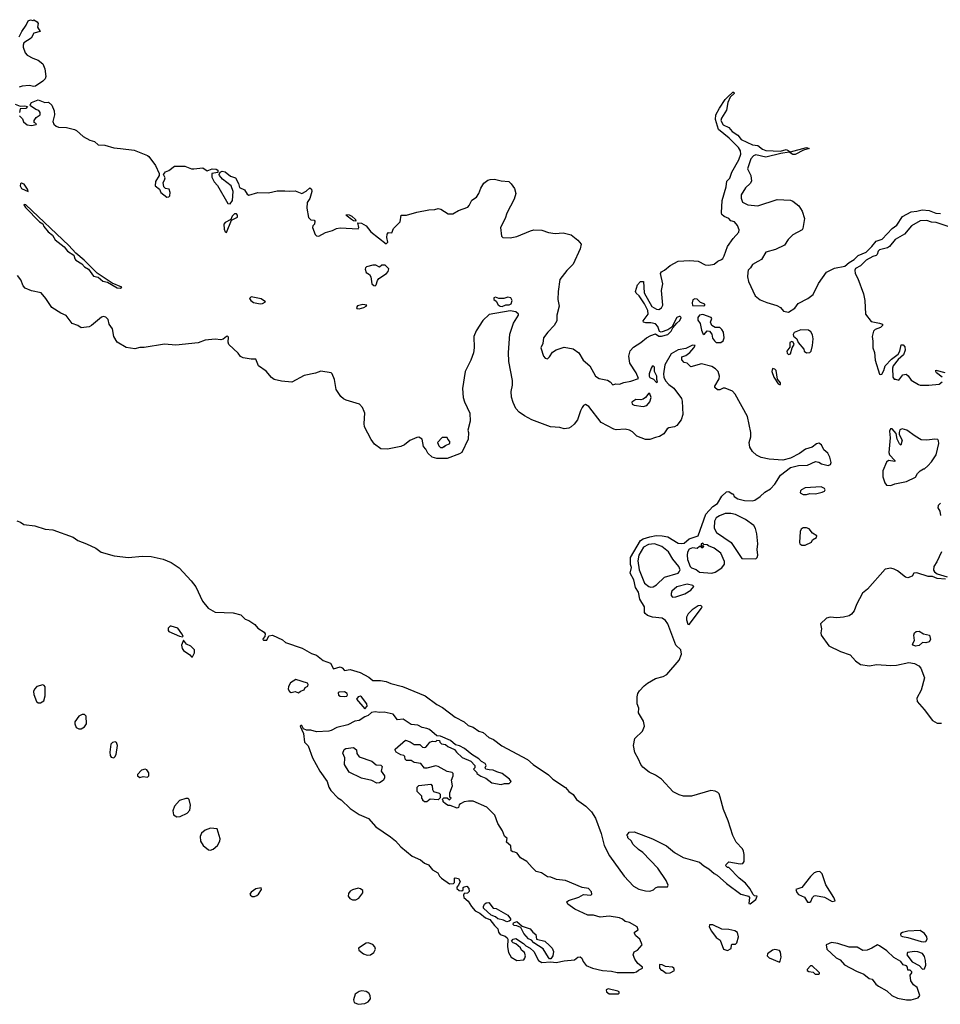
# Model space of a CAD drawing. Extents: x 2386897 to 2565480, y 579156 to 761880.
# Tile 157 of 191: x 2531910 to 2540084, y 676125 to 684870. Entities that reach past the tile are written whole.
import ezdxf

# ---------------------------------------------------------------- set-up
doc = ezdxf.new("R2010")
doc.units = 0

msp = doc.modelspace()

# ---------------------------------------------------------------- linework, layer by layer
at = {"layer": '0CON10XD'}
for points in [[(2531903.6, 684716.4), (2531927.5, 684765), (2531968.3, 684821.7), (2531985, 684860), (2532005, 684870), (2532025, 684862.5), (2532035, 684870), (2532065, 684850), (2532072.5, 684835), (2532067.5, 684805), (2532090, 684765), (2532035, 684750), (2532011.2, 684705), (2531946.7, 684663.3), (2531939.2, 684645), (2531940, 684625), (2531959.2, 684575), (2531975.4, 684555.4), (2532025, 684527.8), (2532075, 684511.9), (2532115, 684477.5), (2532132, 684435), (2532142.5, 684365), (2532135.4, 684344.6), (2532116.2, 684325), (2532049.3, 684280.7), (2532035, 684275.8), (2531995, 684286.5), (2531930.4, 684279.6), (2531905, 684269.4)], [(2537023.5, 681703.5), (2537055, 681682.2), (2537129.4, 681669.4), (2537153.9, 681653.9), (2537175, 681627.5), (2537204.2, 681635.8), (2537236.8, 681633.2), (2537275, 681649.2), (2537335, 681660), (2537405, 681682.5), (2537382.5, 681735), (2537328.3, 681818.3), (2537317, 681883), (2537331.1, 681928.9), (2537358.8, 681961.2), (2537425, 682003.5), (2537474.7, 682045.3), (2537515, 682065.7), (2537555, 682078.8), (2537585, 682060.8), (2537607.9, 682057.9), (2537664.2, 682075), (2537695, 682104.5), (2537708.1, 682131.9), (2537743.9, 682176.1), (2537771.2, 682198.8), (2537782, 682225), (2537775, 682233.8), (2537765, 682234.3), (2537744.4, 682225.6), (2537699.7, 682140.3), (2537663.3, 682116.7), (2537606.1, 682096.1), (2537591.7, 682101.7), (2537575.6, 682145), (2537555, 682169.2), (2537515, 682178.6), (2537468.8, 682178.8), (2537447.5, 682185), (2537446.7, 682195), (2537491.4, 682255), (2537488.3, 682288.3), (2537457.6, 682347.6), (2537408.8, 682418.8), (2537382.7, 682442.7), (2537378.8, 682455), (2537396.7, 682515), (2537422.5, 682545), (2537447.5, 682545), (2537454.2, 682444.2), (2537523, 682323), (2537565, 682298.6), (2537585, 682295.7), (2537609.4, 682310.6), (2537621.1, 682335), (2537609.1, 682465), (2537619.2, 682525), (2537600.8, 682615), (2537608.1, 682631.9), (2537635, 682646.5), (2537685, 682687.9), (2537755, 682726.7), (2537857.6, 682732.4), (2537935, 682724.5), (2537995, 682691.9), (2538029.5, 682690.5), (2538075, 682700), (2538108, 682725), (2538140.3, 682739.7), (2538151.7, 682748.3), (2538165.8, 682774.2), (2538194.2, 682855.8), (2538243.8, 682926.2), (2538295, 682984.2), (2538297.6, 683002.4), (2538283.2, 683043.2), (2538256.9, 683075), (2538223.8, 683085), (2538205, 683105.6), (2538165, 683121.8), (2538145, 683140), (2538140.4, 683155), (2538147.9, 683265), (2538183.5, 683385), (2538189.2, 683435), (2538216.5, 683463.5), (2538233.2, 683515), (2538294.6, 683625.4), (2538313.1, 683675), (2538310, 683705), (2538293.5, 683733.5), (2538208.2, 683818.2), (2538115, 683896.2), (2538089.2, 683985), (2538092, 684025), (2538122.5, 684085), (2538175, 684162.5), (2538195, 684182.5), (2538242.5, 684225), (2538250, 684225), (2538252.5, 684215), (2538217.5, 684182.5), (2538198.8, 684135), (2538185, 684067.5), (2538142.5, 683995), (2538136.7, 683975), (2538157.3, 683937.3), (2538205, 683912), (2538235, 683876), (2538285, 683845.7), (2538316.3, 683806.3), (2538415, 683759.4), (2538465, 683752.9), (2538505, 683720), (2538535, 683709.4), (2538665, 683703.3), (2538715, 683715.8), (2538755, 683696.7), (2538895, 683736), (2538920, 683725), (2538868, 683712), (2538795, 683672), (2538775, 683674.2), (2538742.5, 683692.5), (2538668.3, 683681.7), (2538535, 683650), (2538445, 683670.8), (2538425, 683662), (2538403.1, 683635), (2538372.5, 683545), (2538401.5, 683485), (2538407.1, 683435), (2538395, 683414.3), (2538355, 683378), (2538317.1, 683315), (2538314.5, 683284.5), (2538329.1, 683249.1), (2538374.3, 683224.3), (2538465, 683217.5), (2538635, 683274.2), (2538755, 683266.4), (2538775, 683258.5), (2538827.8, 683217.8), (2538858.8, 683168.8), (2538879.6, 683105), (2538864.4, 683015), (2538858.1, 683005), (2538775, 682959.4), (2538732.4, 682917.6), (2538701.3, 682868.7), (2538619.7, 682830.3), (2538534.2, 682805), (2538495, 682738.8), (2538465, 682721.2), (2538416.7, 682695), (2538400, 682665), (2538379.4, 682645), (2538373.9, 682625), (2538371.5, 682585), (2538380.9, 682545), (2538438.8, 682418.8), (2538485, 682382.9), (2538545, 682357.1), (2538632.9, 682332.9), (2538664.4, 682314.4), (2538691.7, 682281.7), (2538735, 682271.2), (2538791.7, 682308.3), (2538821.2, 682348.8), (2538908.8, 682395), (2538955, 682430), (2539003.9, 682526.1), (2539072.5, 682627.5), (2539145, 682664), (2539235, 682680.6), (2539275.7, 682715), (2539319.3, 682740.7), (2539355, 682775.4), (2539425, 682806.5), (2539477.5, 682855), (2539515, 682903.1), (2539569.1, 682920.9), (2539656.9, 683015), (2539698.6, 683045), (2539747.6, 683122.4), (2539825, 683163.1), (2539875, 683168.1), (2539921.7, 683181.7), (2539985.7, 683174.3), (2540045, 683151.5), (2540085, 683147.8)], [(2531868.7, 684118.7), (2531915, 684102.5), (2531955, 684106.2), (2531978.3, 684098.3), (2531965, 684082.5), (2531915, 684077.5), (2531906.7, 684045)], [(2531907.5, 684015), (2531935, 683990), (2531943.6, 683963.6), (2531975, 683937.5), (2532015, 683930), (2532055, 683940), (2532060, 683945), (2532038.3, 683958.3), (2532037.5, 683975), (2532055, 684002.5), (2532090, 684025), (2532090, 684045), (2532080, 684065), (2532053, 684073), (2532006.4, 684106.4), (2532002.5, 684115), (2532013.8, 684135), (2532075, 684157.1), (2532133.9, 684133.9), (2532165, 684137.1), (2532195, 684111.2), (2532215, 684060), (2532218.8, 684025), (2532202.5, 683965), (2532212.4, 683942.4), (2532233.2, 683923.2), (2532255, 683914.4), (2532325, 683912.9), (2532395, 683895.5), (2532414.3, 683885), (2532472.1, 683832.1), (2532531.4, 683801.4), (2532575, 683788.6), (2532605, 683758.8), (2532665, 683757.1), (2532745, 683732.2), (2532804.3, 683725.7), (2532925, 683711.1), (2533043.3, 683665), (2533055.4, 683655.4), (2533116, 683575), (2533146.7, 683505), (2533146.7, 683485), (2533116.1, 683433.9), (2533113.8, 683395), (2533150, 683365), (2533163.8, 683335), (2533215, 683294.2), (2533233.9, 683296.1), (2533243.3, 683305), (2533246.2, 683335), (2533237.5, 683365), (2533205, 683370), (2533190, 683385), (2533183.3, 683425), (2533196.7, 683445), (2533200, 683465), (2533187.5, 683495), (2533205, 683520), (2533235, 683530), (2533285, 683570), (2533375, 683570), (2533435, 683546.9), (2533454.6, 683545.4), (2533534.3, 683554.3), (2533575, 683528.8), (2533620, 683545), (2533653.6, 683543.6), (2533667.5, 683535), (2533668.3, 683511.7), (2533617, 683503), (2533615, 683472.5), (2533635, 683431.2), (2533666.7, 683396.7), (2533756.4, 683236.4), (2533777.5, 683235), (2533798.8, 683265), (2533806.2, 683345), (2533786.7, 683395), (2533710, 683455), (2533682.5, 683485), (2533680, 683495), (2533690, 683515), (2533706.7, 683523.3), (2533735, 683519.2), (2533781.3, 683481.3), (2533825.8, 683465.8), (2533851.4, 683415), (2533860.6, 683380.6), (2533905, 683358.8), (2533930.5, 683320.5), (2533945, 683312), (2534025, 683334.2), (2534119.1, 683330.9), (2534195, 683349.5), (2534265, 683351.4), (2534305, 683345.8), (2534355, 683350), (2534415, 683327.5), (2534453, 683347), (2534487, 683377), (2534500, 683365), (2534503.3, 683345), (2534485, 683282.5), (2534460.8, 683245), (2534458.1, 683195), (2534475, 683113.3), (2534495, 683093.3), (2534525, 683090), (2534531.7, 683081.7), (2534526.2, 683055), (2534511.9, 683038.1), (2534509.2, 683025), (2534532.1, 682962.1), (2534545, 682950.8), (2534565, 682947.1), (2534625, 682978.9), (2534686.4, 682996.4), (2534723.2, 683016.8), (2534755, 683022.1), (2534916, 683014), (2534921.2, 683025), (2534913, 683067), (2534945, 683064), (2534985, 683039.2), (2535026.2, 682985), (2535165, 682880), (2535177.1, 682895), (2535168.5, 682935), (2535171.8, 682965), (2535185, 682981.4), (2535215, 682977.5), (2535230, 683015), (2535288.8, 683075), (2535296.4, 683133.6), (2535345, 683133.3), (2535435, 683161.5), (2535541.7, 683181.7), (2535595, 683182.9), (2535625, 683192.1), (2535647.6, 683187.6), (2535715, 683146.4), (2535755, 683146.8), (2535805, 683174.7), (2535887.5, 683205), (2535901.2, 683218.8), (2535923.3, 683266.7), (2535965, 683294.5), (2535985, 683326), (2536002.9, 683375), (2536031, 683419), (2536065, 683444.6), (2536088.5, 683451.5), (2536125, 683452.4), (2536185, 683438.1), (2536252.2, 683432.2), (2536275, 683411.4), (2536301.8, 683371.8), (2536314.7, 683325), (2536301.6, 683275), (2536235, 683153.1), (2536221.1, 683105), (2536178.2, 683025), (2536188.8, 682948.8), (2536200, 682935), (2536265, 682933.3), (2536325, 682943.8), (2536444.4, 682995.6), (2536475, 683002.6), (2536545, 683000.3), (2536605, 682980.8), (2536665, 682971.1), (2536735, 682977.9), (2536805, 682959.6), (2536865, 682912.1), (2536893.8, 682875), (2536886.2, 682833.8), (2536825, 682699.1), (2536767.8, 682642.2), (2536706.7, 682563.3), (2536691.9, 682455), (2536689.4, 682385), (2536699.4, 682325), (2536678.2, 682245), (2536679.4, 682195), (2536654.5, 682155.5), (2536598, 682095), (2536561.9, 682045), (2536554, 681995), (2536535.8, 681955), (2536560.3, 681880.3), (2536575, 681863.3), (2536595, 681856.7), (2536615, 681876), (2536641.8, 681918.2), (2536671.9, 681938.1), (2536745, 681960.5), (2536825, 681946.9), (2536875, 681911.9), (2536911.8, 681845), (2536972.9, 681795), (2537023.5, 681703.5)], [(2531985, 683343.8), (2531978.6, 683365), (2531947.9, 683407.9), (2531925, 683418.5), (2531917.2, 683412.8), (2531914.2, 683395), (2531925, 683370.6), (2531985, 683343.8)], [(2532805, 682484.3), (2532817.5, 682495), (2532730, 682530), (2532597.8, 682617.8), (2532481.9, 682735), (2532407.8, 682797.8), (2532347.2, 682865), (2531965, 683225.6), (2531950, 683230), (2531947.5, 683225), (2531961.7, 683201.7), (2532086.7, 683075), (2532115.6, 683055.6), (2532124.6, 683034.6), (2532163.1, 682985), (2532200.6, 682955), (2532225, 682916), (2532305, 682852.5), (2532335, 682815.7), (2532389.5, 682779.5), (2532400, 682745), (2532408.8, 682735), (2532461.8, 682701.8), (2532486, 682675), (2532520, 682655), (2532565, 682591.9), (2532605, 682584.2), (2532648.3, 682548.3), (2532687.9, 682537.9), (2532775, 682488.6), (2532805, 682484.3)], [(2533745, 682980), (2533790, 683090), (2533842.5, 683115), (2533843.3, 683135), (2533835, 683146.7), (2533817.5, 683145), (2533797.5, 683125), (2533783.3, 683096.7), (2533735, 683070), (2533722, 683055), (2533725, 683010), (2533733.8, 682985), (2533745, 682980)], [(2534895, 683080), (2534875, 683083.8), (2534855, 683096.7), (2534817.5, 683125), (2534807.5, 683135), (2534810, 683140), (2534835, 683138), (2534860, 683125), (2534890, 683095), (2534895, 683080)], [(2540155, 683032.3), (2540047.5, 683067.5), (2540005, 683071.8), (2539965, 683085.6), (2539905, 683082.5), (2539829.5, 683040.5), (2539765, 682966.7), (2539683, 682917), (2539633.1, 682855), (2539615, 682843.8), (2539545, 682827.5), (2539532.2, 682815), (2539524.4, 682785), (2539515.8, 682775), (2539484.1, 682765.9), (2539425, 682733.2), (2539374.4, 682685), (2539330.8, 682659.2), (2539324.4, 682645), (2539329.5, 682615), (2539350.9, 682570.9), (2539403.2, 682435), (2539413.3, 682375), (2539419.6, 682255), (2539468.8, 682188.8), (2539545.4, 682175.4), (2539570, 682165), (2539571.2, 682155), (2539552.9, 682137.1), (2539505, 682118.9), (2539490.8, 682105), (2539478.6, 682055), (2539485.7, 682015), (2539485.5, 681955), (2539499.6, 681915), (2539505, 681847.5), (2539545, 681722.5), (2539555, 681717.5), (2539565, 681722.5), (2539583.3, 681755), (2539593.3, 681795), (2539652, 681855), (2539710.3, 681899.7), (2539724.2, 681925), (2539737, 681983), (2539755, 681982.5), (2539768.8, 681965), (2539772, 681935), (2539755.8, 681895), (2539709.1, 681850.9), (2539664.5, 681795.5), (2539660, 681775), (2539663.9, 681693.9), (2539675, 681677.5), (2539685, 681676.7), (2539715, 681670), (2539750, 681715), (2539781.2, 681721.2), (2539798, 681708), (2539825, 681667.5), (2539889.3, 681629.3), (2539905, 681623.3), (2539983.6, 681623.6), (2540075, 681634.3), (2540099.4, 681655)], [(2535065, 682506.2), (2535075, 682513.8), (2535086, 682554), (2535098.8, 682571.2), (2535166.7, 682615), (2535182.5, 682635), (2535186.7, 682656.7), (2535155, 682690), (2535125, 682690), (2535105, 682672.5), (2535071.2, 682691.2), (2535045, 682690.8), (2534990, 682675), (2534979.2, 682665), (2534976, 682655), (2534985.9, 682625.9), (2535016.4, 682606.4), (2535027, 682587), (2535036.7, 682525), (2535055, 682508.8), (2535065, 682506.2)], [(2537799.5, 677429.5), (2537945, 677387.5), (2537983.9, 677353.9), (2538029.3, 677329.3), (2538075, 677287.5), (2538103, 677273), (2538187, 677197), (2538313.9, 677103.9), (2538380, 677085), (2538390, 677075), (2538385, 677020), (2538395, 677017.5), (2538445.7, 677055), (2538456.7, 677086.7), (2538435, 677090), (2538421.7, 677101.7), (2538392.5, 677155), (2538355, 677202.5), (2538297, 677247), (2538205, 677340), (2538195, 677340), (2538180, 677355), (2538181.7, 677368.3), (2538205, 677390), (2538307, 677373), (2538330, 677375), (2538341.2, 677395), (2538343.3, 677455), (2538337.5, 677485), (2538326.5, 677505), (2538272.5, 677565), (2538240.6, 677625), (2538201.4, 677755), (2538157.9, 677855), (2538129.6, 677965), (2538120, 677995), (2538107.7, 678007.7), (2538085, 678019.5), (2538045.3, 678025.3), (2537875, 677974.6), (2537805, 677974.2), (2537764.4, 677984.4), (2537711.3, 678011.3), (2537609.4, 678125), (2537555, 678160.5), (2537498.1, 678188.1), (2537441.5, 678231.5), (2537423.8, 678253.8), (2537405, 678302.5), (2537370.8, 678360.8), (2537358.7, 678425), (2537372.5, 678485), (2537439.4, 678550.6), (2537458.8, 678595), (2537448.8, 678638.8), (2537404.7, 678715), (2537406.1, 678755), (2537391.2, 678795), (2537392.6, 678857.4), (2537398.1, 678885), (2537411.7, 678908.3), (2537454.2, 678955), (2537485, 678976.9), (2537555, 679020), (2537623.2, 679036.8), (2537654.5, 679055.5), (2537765, 679182.5), (2537785.4, 679235), (2537779.2, 679275), (2537736.4, 679316.4), (2537665, 679503.3), (2537645, 679534), (2537615, 679553.8), (2537530, 679565), (2537485, 679580), (2537462.5, 679595), (2537457.5, 679605), (2537457.5, 679655), (2537417.5, 679725), (2537403.3, 679785), (2537378.3, 679828.3), (2537363.3, 679895), (2537330.8, 679955), (2537342.5, 680005), (2537332.7, 680032.7), (2537332.2, 680095), (2537422.5, 680245), (2537445, 680260), (2537505, 680277.3), (2537562.1, 680287.9), (2537615.6, 680285.6), (2537665, 680278.6), (2537755, 680222), (2537785, 680216.7), (2537809.5, 680220.5), (2537855, 680258.8), (2537933.3, 680286.7), (2538000.8, 680479.2), (2538064.7, 680545.3), (2538105, 680573.3), (2538142.7, 680637.3), (2538185, 680678), (2538205, 680681.2), (2538235, 680660), (2538245, 680660), (2538252.5, 680635), (2538285, 680613.8), (2538345, 680600.8), (2538415, 680596.7), (2538436.1, 680603.9), (2538484, 680636), (2538525.7, 680674.3), (2538575, 680704.2), (2538614, 680745), (2538665.8, 680824.2), (2538755, 680894), (2538825, 680911.4), (2538905, 680912.5), (2538975, 680946), (2539005, 680941.2), (2539028.8, 680925), (2539088.8, 680911.2), (2539109.7, 680920.3), (2539113.9, 680936.1), (2539102, 680985), (2539085, 681020), (2539050.6, 681050.6), (2539030, 681095), (2539005, 681109.5), (2538985.6, 681104.4), (2538945.4, 681074.6), (2538886, 681055), (2538835, 681018.5), (2538754.7, 680975.3), (2538685, 680958.8), (2538565, 680965.7), (2538492.6, 680982.6), (2538452, 681002), (2538415.5, 681035.5), (2538394.2, 681075), (2538387.5, 681115), (2538401.6, 681165), (2538402.2, 681205), (2538370.8, 681345), (2538263.3, 681543.3), (2538239.7, 681569.7), (2538175, 681597.5), (2538155, 681597.5), (2538125, 681583.3), (2538105, 681582.5), (2538083, 681603), (2538083.3, 681615), (2538119.5, 681680.5), (2538123.8, 681705), (2538111.2, 681745), (2538088.8, 681768.8), (2538055, 681788.8), (2537965, 681812.5), (2537868.3, 681788.3), (2537835, 681820), (2537810, 681825), (2537788.3, 681848.3), (2537790, 681875), (2537825, 681886.7), (2537860, 681915), (2537896.7, 681955), (2537906.7, 681976.7), (2537885, 681980), (2537825, 681949.2), (2537755, 681936.5), (2537695, 681903.8), (2537638.8, 681805), (2537625.7, 681725), (2537628.1, 681695), (2537645, 681661.4), (2537675, 681629.2), (2537717, 681597), (2537786.1, 681506.1), (2537792.3, 681482.3), (2537797.2, 681362.8), (2537783, 681317), (2537745, 681266.2), (2537725, 681253.8), (2537673.8, 681245), (2537659.2, 681235), (2537628.2, 681191.8), (2537590.8, 681169.2), (2537555, 681158.4), (2537505, 681142.8), (2537465, 681140.9), (2537390.7, 681170.7), (2537349.9, 681209.9), (2537325, 681225.4), (2537285, 681232.5), (2537205, 681227.3), (2537185, 681232.1), (2537072.6, 681292.6), (2536962, 681435), (2536935, 681451.2), (2536915, 681443.3), (2536905, 681426.7), (2536888.6, 681395), (2536864, 681316), (2536833.6, 681276.4), (2536806.7, 681253.3), (2536785, 681242.9), (2536745, 681237.5), (2536705, 681247.5), (2536623.7, 681253.7), (2536456.9, 681316.9), (2536391.5, 681351.5), (2536344.2, 681385), (2536316.4, 681416.4), (2536290.7, 681470.7), (2536276.7, 681516.7), (2536272.1, 681567.9), (2536286.5, 681625), (2536285.6, 681665), (2536254, 681834), (2536248.5, 681915), (2536263, 682077), (2536294.1, 682175.9), (2536340, 682245), (2536340, 682255), (2536316.4, 682276.4), (2536263.9, 682283.9), (2536077.5, 682252.5), (2536020.7, 682199.3), (2535963.6, 682106.4), (2535940.8, 682055), (2535946.4, 681955), (2535939.1, 681910.9), (2535915.7, 681845), (2535865.6, 681744.4), (2535841.4, 681595), (2535847.1, 681515), (2535858, 681475), (2535906, 681375), (2535910, 681305), (2535888.8, 681225), (2535896, 681205), (2535892.9, 681145), (2535834.4, 681025.6), (2535815, 681012.9), (2535705, 680973.3), (2535615, 680972.9), (2535570.8, 680985), (2535535, 681019.2), (2535517, 681057), (2535495, 681080), (2535484.2, 681145), (2535455, 681161.1), (2535435, 681159.4), (2535375, 681132.9), (2535327.1, 681095), (2535295, 681079.2), (2535174.5, 681054.5), (2535115, 681058), (2535060.2, 681100.2), (2535030.2, 681140.2), (2534972.5, 681255), (2534967.5, 681285), (2534973.3, 681375), (2534969.5, 681389.5), (2534954, 681425), (2534925.5, 681455.5), (2534809.8, 681489.8), (2534785, 681501.4), (2534762.2, 681522.2), (2534719.6, 681585), (2534703.8, 681675), (2534685.5, 681725), (2534674.7, 681734.7), (2534585, 681749.6), (2534535, 681731.1), (2534435, 681708.9), (2534325, 681651.6), (2534235, 681658.9), (2534168, 681675), (2534145, 681692.1), (2534097.3, 681747.3), (2534031.4, 681795), (2534005.6, 681855.6), (2533965, 681854.4), (2533895, 681868.2), (2533869.1, 681879.1), (2533848.3, 681908.3), (2533765.6, 681985.6), (2533760, 682005), (2533765, 682050), (2533755, 682060), (2533747, 682057), (2533715, 682032), (2533695, 682028), (2533645, 682033.5), (2533555, 682022.7), (2533495, 681999.1), (2533295, 681978), (2533195, 681989.5), (2533015, 681958.2), (2532975, 681959.4), (2532933.4, 681946.6), (2532855, 681957.8), (2532774.5, 682005), (2532746.2, 682055), (2532732.5, 682125), (2532704.7, 682164.7), (2532696.1, 682206.1), (2532675, 682228.9), (2532655, 682234.4), (2532635, 682228.1), (2532547.5, 682155), (2532525, 682142.8), (2532455, 682133.2), (2532424.6, 682154.6), (2532375, 682172.5), (2532321.5, 682241.5), (2532275, 682262.4), (2532196.2, 682315), (2532142.5, 682395), (2532100, 682445), (2532015, 682460.5), (2531959.4, 682485), (2531940.4, 682505), (2531918.3, 682558.3), (2531889.3, 682599.3)], [(2534045, 682345.6), (2534065, 682350.3), (2534093.3, 682365), (2534055, 682392.2), (2533965, 682408.5), (2533950, 682395), (2533961.1, 682375), (2533985, 682359.1), (2534045, 682345.6)], [(2534925, 682303.3), (2534965.8, 682315), (2534986.7, 682325), (2534992.5, 682335), (2534955, 682340), (2534910.3, 682329.7), (2534900, 682315), (2534904.4, 682305), (2534925, 682303.3)], [(2536195, 682322), (2536225, 682338.3), (2536255, 682338), (2536272.3, 682347.7), (2536281.6, 682375), (2536269.2, 682399.2), (2536245, 682405.4), (2536207.2, 682392.8), (2536163.3, 682393.3), (2536135, 682404.3), (2536121, 682399), (2536119.5, 682385), (2536139.2, 682369.3), (2536159.1, 682339.1), (2536175, 682326.4), (2536195, 682322)], [(2537985, 682330), (2537993.3, 682335), (2537993.3, 682345), (2537955, 682356.9), (2537925, 682387.4), (2537905, 682392.2), (2537888, 682382), (2537880.8, 682355), (2537885, 682331.9), (2537985, 682330)], [(2538135, 682003.8), (2538155, 682016.7), (2538165.7, 682044.3), (2538157.7, 682095), (2538145, 682120), (2538125, 682136.7), (2538085, 682137.1), (2538055.7, 682155), (2538043.6, 682185), (2538056.7, 682215), (2538048, 682225), (2537975, 682252), (2537945, 682245), (2537931.1, 682225), (2537931.3, 682201.3), (2537953.2, 682173.2), (2537962.2, 682112.2), (2537975, 682083.3), (2537986.4, 682073.6), (2538014.3, 682105.7), (2538035, 682104), (2538056.8, 682076.8), (2538062.7, 682042.7), (2538078.3, 682018.3), (2538095, 682003.8), (2538135, 682003.8)], [(2538895, 681911.2), (2538925, 681914.2), (2538936, 681925), (2538950.6, 681975), (2538956, 682035), (2538950.5, 682070.5), (2538935, 682097.5), (2538915, 682113.3), (2538845, 682116.7), (2538785, 682093.3), (2538776.2, 682075), (2538779.3, 682059.3), (2538808.8, 682035), (2538822.2, 682002.2), (2538871.2, 681945), (2538876.7, 681925), (2538895, 681911.2)], [(2538735, 681896.7), (2538755, 681903.3), (2538770, 681955), (2538786, 681985), (2538776.7, 682005), (2538765, 682013.3), (2538748.3, 682001.7), (2538748, 681962), (2538721.4, 681925), (2538725, 681907.5), (2538735, 681896.7)], [(2537565, 681647.7), (2537571.8, 681655), (2537566, 681675), (2537567.9, 681705), (2537544.9, 681745), (2537546.6, 681785), (2537535, 681795.2), (2537525, 681791.2), (2537515.3, 681775), (2537497.7, 681725), (2537498.5, 681705), (2537505, 681693.7), (2537537.5, 681677.5), (2537565, 681647.7)], [(2538655, 681628.8), (2538665, 681630), (2538664, 681645), (2538637.5, 681677.5), (2538625.4, 681755), (2538615, 681767.1), (2538595, 681770.8), (2538586.9, 681745), (2538605, 681695.7), (2538645, 681636), (2538655, 681628.8)], [(2540102, 681695), (2540051.2, 681735), (2540043.3, 681745), (2540045, 681756.2), (2540125, 681738.1)], [(2537445, 681434.1), (2537478.1, 681445), (2537506.1, 681475), (2537516.2, 681515), (2537505, 681548), (2537495, 681552), (2537465.3, 681514.7), (2537445, 681499.4), (2537425.5, 681494.5), (2537381.8, 681498.2), (2537345.6, 681474.4), (2537349.2, 681455), (2537365, 681445.4), (2537445, 681434.1)], [(2539645, 680733.3), (2539680.7, 680749.3), (2539785, 680768.8), (2539865, 680807.5), (2539881.7, 680838.3), (2539905, 680862.5), (2539935, 680880), (2539945, 680880), (2539973, 680907), (2540005, 680942.5), (2540046.2, 681005), (2540071.2, 681105), (2540069.3, 681129.3), (2540060.7, 681140.7), (2540035, 681145.7), (2539965, 681135.6), (2539915, 681140), (2539860.9, 681170.9), (2539786.7, 681225), (2539744.2, 681235.8), (2539723.6, 681226.4), (2539717.5, 681205), (2539720, 681185), (2539746.7, 681135), (2539735, 681092.5), (2539723, 681103), (2539700, 681145), (2539692.5, 681195), (2539657.5, 681235), (2539642.5, 681235), (2539632, 681215), (2539637.5, 681155), (2539626.9, 681025), (2539634.2, 681005), (2539680, 680955), (2539680, 680945), (2539625, 680955.7), (2539605, 680941.2), (2539574.4, 680864.4), (2539575, 680810), (2539592, 680758), (2539607.5, 680735), (2539645, 680733.3)], [(2535665, 681070), (2535675, 681080), (2535685, 681080), (2535691.7, 681088.3), (2535730, 681105), (2535730, 681125), (2535710, 681145), (2535705, 681160), (2535661.7, 681158.3), (2535620, 681115), (2535630, 681085), (2535645, 681070), (2535665, 681070)], [(2538895, 680652.5), (2538925, 680662.5), (2538975, 680660), (2539035, 680673.3), (2539055, 680682.5), (2539062.5, 680695), (2539055, 680707.5), (2539025, 680720), (2538885, 680712.5), (2538852.5, 680695), (2538842.5, 680685), (2538838.3, 680668.3), (2538865, 680652.5), (2538895, 680652.5)], [(2540086, 680575), (2540066.2, 680555), (2540062.5, 680535), (2540078.8, 680505), (2540086.1, 680466.1)], [(2531885, 680419.4), (2531917.4, 680407.4), (2531945, 680387.5), (2532045, 680375.7), (2532136.6, 680346.6), (2532205, 680340.6), (2532385, 680275.7), (2532425.4, 680245.4), (2532503.3, 680215), (2532585, 680177.5), (2532632.3, 680142.3), (2532747, 680107), (2532875, 680092.5), (2532995.9, 680104.1), (2533078.3, 680101.7), (2533185, 680077.5), (2533255, 680050), (2533325, 680001.2), (2533433.3, 679885), (2533475, 679832.5), (2533534, 679705), (2533584, 679645), (2533645, 679608.8), (2533805, 679602), (2533873.6, 679583.6), (2533912.5, 679545), (2533943.6, 679533.6), (2533998.3, 679498.3), (2534023.3, 679465), (2534080.5, 679430.5), (2534090, 679415), (2534085, 679392.5), (2534072.5, 679375), (2534070, 679365), (2534075, 679360), (2534105, 679360), (2534121.2, 679398.8), (2534155, 679404.2), (2534243.7, 679363.7), (2534270, 679340), (2534418, 679288), (2534499.7, 679239.7), (2534545, 679225.6), (2534605, 679178.8), (2534670, 679155), (2534695, 679106.2), (2534755, 679122.9), (2534773.3, 679115), (2534795, 679090), (2534845, 679098.6), (2534932.7, 679072.7), (2535010.7, 679030.7), (2535045, 679000), (2535112.7, 679002.7), (2535165, 678993.8), (2535205, 678976), (2535309.3, 678949.3), (2535510, 678865), (2535615, 678788.8), (2535665, 678762.5), (2535775.8, 678675), (2535855, 678635.5), (2535890.6, 678600.6), (2535935, 678585.5), (2535985, 678552.2), (2536025, 678540.8), (2536074.4, 678494.4), (2536117, 678477), (2536191.7, 678421.7), (2536419.8, 678299.8), (2536469.2, 678255), (2536605, 678164.3), (2536645, 678124.2), (2536755, 678050), (2536785, 678016), (2536825, 677987.5), (2536854, 677945), (2536935.6, 677885.6), (2536986.7, 677835), (2537021.7, 677778.3), (2537071.7, 677641.7), (2537100, 677535), (2537146.2, 677445), (2537277.5, 677265), (2537360, 677175), (2537408.3, 677148.3), (2537465, 677132.5), (2537505, 677130), (2537538.3, 677141.7), (2537555, 677160), (2537575, 677167.5), (2537661.7, 677168.3), (2537667.5, 677185), (2537650, 677225), (2537575.9, 677335.9), (2537442.5, 677475), (2537405, 677500), (2537357.5, 677545), (2537338.8, 677578.8), (2537310, 677605), (2537310, 677615), (2537300, 677625), (2537320, 677655), (2537365, 677656.7), (2537530, 677595), (2537653.6, 677533.6), (2537725, 677473.3), (2537799.5, 677429.5)], [(2538445, 680082), (2538458.8, 680095), (2538463.6, 680113.6), (2538458, 680165), (2538464, 680215), (2538454.2, 680305), (2538442.3, 680352.3), (2538427.7, 680377.7), (2538355, 680430.8), (2538265, 680476), (2538224.1, 680484.1), (2538175, 680484.3), (2538123.3, 680465), (2538095, 680445.8), (2538079.2, 680415), (2538076.2, 680355), (2538095.8, 680315.8), (2538227.7, 680227.7), (2538322.5, 680085), (2538445, 680082)], [(2538855, 680202.5), (2538885, 680203.3), (2538939.3, 680230.7), (2538950, 680250), (2538985, 680270), (2538987.5, 680285), (2538950.7, 680310.7), (2538918.3, 680348.3), (2538895, 680356.7), (2538865, 680356.7), (2538847.5, 680345), (2538840, 680325), (2538833, 680227), (2538837.5, 680215), (2538855, 680202.5)], [(2537515, 679830), (2537535, 679833.3), (2537565, 679852), (2537635, 679918), (2537755, 679953.8), (2537766.7, 679965), (2537773.3, 679985), (2537763.8, 680015), (2537708.3, 680078.3), (2537671.2, 680145), (2537612.7, 680192.7), (2537545, 680213.8), (2537491.7, 680208.3), (2537448.8, 680185), (2537406.2, 680115), (2537398, 680065), (2537408.8, 679985), (2537456.4, 679866.4), (2537495, 679836.7), (2537515, 679830)], [(2538055, 679953.1), (2538085, 679964.5), (2538145, 680003.3), (2538168.1, 680035), (2538168.9, 680058.9), (2538135, 680132), (2538075, 680176), (2538025, 680197.5), (2538015, 680207.5), (2537985, 680210), (2537975, 680220), (2537960, 680215), (2537960, 680190), (2537975, 680200), (2537980, 680195), (2537975, 680180), (2537965, 680180), (2537960, 680190), (2537945, 680190), (2537926.4, 680173.6), (2537885, 680180), (2537853.6, 680166.4), (2537838.3, 680141.7), (2537837.5, 680115), (2537840, 680075), (2537862.5, 680015), (2537875, 680002.5), (2537915, 679986.2), (2537945, 679964), (2538055, 679953.1)], [(2540093.3, 680145), (2540054.2, 680055.8), (2540026.7, 680015), (2540025, 679980), (2540032.5, 679965), (2540055, 679950), (2540145, 679922.5)], [(2540130.7, 679900.7), (2540055, 679906), (2540015, 679924), (2539975, 679924.5), (2539875, 679956.2), (2539850, 679955), (2539833, 679927), (2539795, 679912), (2539775, 679918.8), (2539704.3, 679975), (2539675, 679990.4), (2539645, 679999.1), (2539595, 679991.4), (2539439, 679811), (2539394.2, 679775.8), (2539341.3, 679675), (2539320.2, 679619.8), (2539295, 679591.5), (2539273.4, 679576.6), (2539225.3, 679564.7), (2539165, 679558.9), (2539105, 679564.8), (2539075, 679556.3), (2539020.8, 679505), (2539029.4, 679460.6), (2539022.7, 679425), (2539027.5, 679405), (2539095, 679310.5), (2539198.1, 679258.1), (2539285, 679228.1), (2539331.1, 679175), (2539375, 679142.9), (2539455, 679131.1), (2539516.7, 679143.3), (2539645, 679133.5), (2539695, 679137.9), (2539805, 679160.8), (2539855, 679150.8), (2539892.9, 679132.9), (2539910.7, 679110.7), (2539944.3, 679025), (2539913.5, 678916.5), (2539874.5, 678845), (2539878.1, 678815), (2539942, 678745), (2540014.3, 678645), (2540055, 678622.5), (2540095, 678621.2)], [(2537705, 679742.5), (2537735, 679743.3), (2537815, 679770.8), (2537868.8, 679805), (2537897, 679837), (2537886.4, 679846.4), (2537835, 679858), (2537745, 679833.8), (2537700, 679795), (2537693.8, 679775), (2537693.8, 679755), (2537705, 679742.5)], [(2537855, 679500), (2537965, 679643.3), (2537968.8, 679655), (2537958.3, 679668.3), (2537935, 679663.3), (2537881.2, 679628.8), (2537845, 679592.5), (2537831.2, 679565), (2537829.3, 679539.3), (2537841.7, 679501.7), (2537855, 679500)], [(2533355, 679390), (2533360, 679395), (2533350, 679415), (2533312.5, 679465), (2533255, 679482.5), (2533245, 679482.5), (2533227.5, 679465), (2533227.5, 679445), (2533235, 679437.5), (2533330, 679395), (2533355, 679390)], [(2539865, 679307.5), (2539842.5, 679315), (2539837.5, 679325), (2539854.3, 679355.7), (2539848.9, 679405), (2539855.6, 679425), (2539868.8, 679435), (2539895, 679438.2), (2539935, 679417.1), (2539988.8, 679405), (2539996.1, 679366.1), (2539983.8, 679345), (2539955, 679335.8), (2539925, 679340), (2539895, 679312.9), (2539865, 679307.5)], [(2533445, 679210), (2533461.7, 679248.3), (2533462.5, 679275), (2533430, 679305), (2533390, 679325), (2533365, 679360), (2533347.5, 679315), (2533353.3, 679285), (2533365, 679267.5), (2533419.3, 679229.3), (2533435, 679210), (2533445, 679210)], [(2532095, 678802.9), (2532125, 678822), (2532134.4, 678865), (2532136.5, 678945), (2532128.3, 678958.3), (2532115, 678961.9), (2532061.7, 678948.3), (2532040.5, 678925), (2532033.6, 678905), (2532036.4, 678876.4), (2532060, 678815), (2532075, 678802.9), (2532095, 678802.9)], [(2534385, 678892.5), (2534403, 678907), (2534435, 678917.5), (2534445, 678940), (2534468.3, 678951.7), (2534470, 678965), (2534465, 678977.5), (2534360.7, 679009.3), (2534315, 678982), (2534295, 678946.7), (2534293.3, 678925), (2534305, 678902.5), (2534320, 678895), (2534355, 678902.5), (2534385, 678892.5)], [(2534795, 678858.8), (2534815, 678863.3), (2534820, 678875), (2534816.2, 678885), (2534795, 678900), (2534745, 678897.5), (2534738.3, 678891.7), (2534740, 678870), (2534755, 678862.5), (2534795, 678858.8)], [(2534975, 678750), (2534996.4, 678773.6), (2534992.5, 678795), (2534945, 678856), (2534935, 678861.2), (2534915, 678856.7), (2534900, 678835), (2534975, 678750)], [(2532435, 678571.9), (2532455, 678572.9), (2532485, 678590), (2532502.2, 678615), (2532500, 678685), (2532485, 678700.6), (2532465, 678698.9), (2532435.9, 678684.1), (2532398.2, 678635), (2532398.9, 678615), (2532412, 678585), (2532435, 678571.9)], [(2537215, 676406.9), (2537365, 676408), (2537385, 676413.8), (2537405, 676430), (2537440, 676445), (2537440, 676455), (2537398.3, 676488.3), (2537371.2, 676525), (2537356.7, 676565), (2537365, 676592.5), (2537395, 676607.5), (2537437.5, 676655), (2537417.5, 676705), (2537380, 676735), (2537370, 676755), (2537370, 676765), (2537401.7, 676788.3), (2537392.5, 676815), (2537325, 676851.2), (2537285, 676860), (2537263, 676883), (2537235, 676894.2), (2537145, 676907.5), (2537065, 676898.8), (2537005, 676916), (2536955, 676916.7), (2536840.3, 676970.3), (2536777.5, 677015), (2536767.5, 677035), (2536782.3, 677047.7), (2536875, 677076.7), (2536915, 677100), (2536980, 677095), (2536990, 677105), (2536986.7, 677125), (2536960, 677155), (2536905, 677162.5), (2536755, 677226.2), (2536675, 677233.3), (2536625, 677253.3), (2536595, 677256.2), (2536543, 677293), (2536494.2, 677304.2), (2536461.2, 677341.2), (2536413.8, 677393.8), (2536357, 677427), (2536326.4, 677466.4), (2536305, 677477.5), (2536288.3, 677478.3), (2536275, 677490), (2536271.7, 677531.7), (2536232.5, 677565), (2536237, 677597), (2536215, 677620), (2536196.1, 677666.1), (2536155, 677730), (2536127.5, 677805), (2536057.5, 677875), (2535935, 677930), (2535895, 677930), (2535855, 677922.5), (2535823, 677907), (2535813, 677897), (2535806.7, 677873.3), (2535795, 677867.5), (2535731.7, 677891.7), (2535715, 677892.5), (2535690, 677905), (2535670, 677925), (2535670, 677935), (2535660, 677945), (2535675, 677960), (2535705, 677960), (2535725, 677940), (2535740, 677955), (2535730, 677965), (2535727.5, 678005), (2535752.5, 678065), (2535743.3, 678115), (2535760, 678155), (2535760, 678175), (2535750, 678185), (2535705, 678192.5), (2535626.7, 678236.7), (2535605, 678242.5), (2535525, 678222.5), (2535503, 678223), (2535470, 678265), (2535413, 678273), (2535385, 678290), (2535345, 678290), (2535331.7, 678301.7), (2535330, 678325), (2535320, 678335), (2535295, 678340), (2535253.6, 678363.6), (2535243, 678383), (2535245, 678390), (2535335, 678470), (2535377, 678457), (2535413, 678433), (2535461.7, 678431.7), (2535485, 678410), (2535505, 678407.5), (2535515, 678410), (2535535, 678430), (2535550, 678455), (2535575, 678462.5), (2535605, 678460), (2535610, 678465), (2535615, 678470), (2535638.3, 678468.3), (2535640, 678455), (2535655, 678440), (2535691.7, 678431.7), (2535710, 678415), (2535769.3, 678389.3), (2535786.7, 678365), (2535837.7, 678317.7), (2535915.8, 678285.8), (2535950, 678245), (2535950, 678225), (2535940, 678215), (2535970, 678185), (2535970, 678175), (2536003, 678153), (2536050, 678135), (2536103, 678093), (2536185, 678077.5), (2536215, 678086.7), (2536255, 678087.5), (2536272.5, 678105), (2536260, 678125), (2536194.3, 678174.3), (2536145, 678188.8), (2536115, 678206), (2536077, 678207), (2536050, 678215), (2536042.5, 678225), (2536052.5, 678245), (2536043.3, 678265), (2536010.6, 678280.6), (2535985.6, 678305.6), (2535924.4, 678344.4), (2535858.3, 678398.3), (2535815, 678421.2), (2535779.3, 678429.3), (2535735, 678468.8), (2535645, 678507.5), (2535615, 678510), (2535547.5, 678565), (2535525.9, 678575.9), (2535483.6, 678583.6), (2535445, 678606), (2535385, 678610), (2535315, 678656.7), (2535265, 678653.3), (2535225, 678703.3), (2535145, 678721.2), (2535105, 678716.7), (2535065, 678722.5), (2535033, 678717), (2535005, 678690), (2534975, 678680), (2534925, 678647.5), (2534885, 678641.2), (2534823.9, 678606.1), (2534725, 678583.8), (2534675, 678556), (2534655, 678552), (2534545, 678546.2), (2534495, 678560), (2534455, 678558.8), (2534430.7, 678570.7), (2534415, 678602.5), (2534405, 678602.5), (2534400, 678595), (2534429.3, 678529.3), (2534438, 678455), (2534471.3, 678421.3), (2534510.8, 678315), (2534575, 678196.2), (2534640, 678105), (2534655, 678052.5), (2534672.5, 678025), (2534735, 677960), (2534765, 677940), (2534844.4, 677865), (2534925, 677812.5), (2534965, 677793.5), (2535006.2, 677776.2), (2535070.9, 677700.9), (2535203.1, 677613.1), (2535246.6, 677576.6), (2535295, 677523.3), (2535395, 677440.8), (2535467.9, 677407.9), (2535505, 677378.6), (2535540, 677365), (2535575, 677320), (2535623.9, 677293.9), (2535636.2, 677265), (2535655, 677246), (2535725, 677196.7), (2535763, 677197), (2535771.7, 677208.3), (2535770, 677245), (2535775, 677250), (2535805, 677242.5), (2535820, 677215), (2535807, 677183), (2535790, 677165), (2535792.5, 677155), (2535812.5, 677135), (2535835, 677132.5), (2535847, 677143), (2535848.3, 677161.7), (2535855, 677170), (2535880, 677175), (2535897.5, 677155), (2535901.7, 677128.3), (2535885, 677112.5), (2535855, 677110), (2535850, 677095), (2535854, 677075), (2535890.6, 677040.6), (2535920, 676995), (2535955, 676955.8), (2535994.3, 676934.3), (2536045, 676893.8), (2536085, 676877.5), (2536124.4, 676824.4), (2536156.1, 676796.1), (2536161.2, 676765), (2536176.7, 676745), (2536220, 676730), (2536237, 676717), (2536242.5, 676705), (2536242, 676635), (2536251.2, 676585), (2536274, 676545), (2536325, 676515.8), (2536385, 676520), (2536395.8, 676534.2), (2536400, 676555), (2536391.2, 676585), (2536365, 676607.5), (2536355.9, 676625.9), (2536315, 676663.3), (2536291.7, 676671.7), (2536277.5, 676685), (2536290, 676705), (2536315, 676710), (2536382.5, 676665), (2536403.9, 676643.9), (2536443.3, 676625), (2536474, 676594), (2536516.2, 676515), (2536545, 676498), (2536625, 676502.5), (2536673, 676497), (2536745, 676512), (2536835, 676521.2), (2536865, 676543.3), (2536886.7, 676546.7), (2536902.5, 676535), (2536912.5, 676505), (2536940.3, 676470.3), (2536995.5, 676445.5), (2537085, 676425.6), (2537165, 676420), (2537215, 676406.9)], [(2532744.1, 678315.9), (2532755, 678324), (2532765.6, 678345), (2532777.1, 678425), (2532769.2, 678449.2), (2532756.1, 678456.1), (2532735, 678451.4), (2532717.5, 678435), (2532708.6, 678365), (2532711.9, 678335), (2532721.7, 678321.7), (2532744.1, 678315.9)], [(2535080.7, 678090.7), (2535035, 678113.3), (2534945, 678134.2), (2534835, 678186.7), (2534792.5, 678255), (2534796.7, 678315), (2534777.5, 678355), (2534790.7, 678389.3), (2534805, 678397.5), (2534875, 678407.5), (2534900, 678385), (2534903, 678353), (2534925, 678322.5), (2535035.9, 678285.9), (2535075, 678252.5), (2535115, 678250), (2535126.7, 678236.7), (2535120, 678195), (2535147.5, 678155), (2535147.5, 678135), (2535138.3, 678111.7), (2535105, 678092.5), (2535080.7, 678090.7)], [(2532975, 678138.8), (2533005, 678147.5), (2533045, 678143.3), (2533057.5, 678155), (2533055, 678180), (2533037.7, 678207.7), (2533025, 678213.3), (2532990, 678205), (2532955, 678167.5), (2532955, 678153.3), (2532975, 678138.8)], [(2535525, 677922.5), (2535503, 677923), (2535490, 677935), (2535490, 677945), (2535480, 677955), (2535480, 677975), (2535440, 678015), (2535440, 678055), (2535455, 678067.5), (2535561.7, 678081.7), (2535572.5, 678065), (2535573.6, 678033.6), (2535582.5, 678015), (2535635, 678000), (2535641.7, 677991.7), (2535641.7, 677958.3), (2535625, 677942.5), (2535555, 677947.5), (2535525, 677922.5)], [(2533305, 677790), (2533335, 677794.5), (2533396.8, 677823.2), (2533419.2, 677850.8), (2533427.5, 677895), (2533415.6, 677945), (2533405, 677952.9), (2533385, 677953.1), (2533330, 677935), (2533284.2, 677885), (2533268.9, 677845), (2533275, 677808), (2533305, 677790)], [(2533605, 677494.4), (2533626.5, 677503.5), (2533665.4, 677534.6), (2533686.7, 677575), (2533690, 677595), (2533663.3, 677683.3), (2533605, 677689.1), (2533555, 677672.2), (2533523.9, 677646.1), (2533510.8, 677615), (2533513.8, 677575), (2533540, 677535), (2533585, 677498), (2533605, 677494.4)], [(2538925, 677032.5), (2538935, 677040), (2538950, 677075), (2538965, 677090), (2538977, 677093), (2539055, 677076.2), (2539125, 677037.5), (2539150, 677045), (2539138.8, 677075), (2539066.6, 677186.6), (2539034.6, 677285), (2539015, 677304.5), (2538987, 677303), (2538965, 677292.5), (2538930.9, 677259.1), (2538855, 677162.5), (2538800, 677145), (2538809.3, 677119.3), (2538825, 677100), (2538878.3, 677078.3), (2538905, 677032.5), (2538925, 677032.5)], [(2533995, 677084.3), (2534015, 677091.4), (2534028.6, 677105), (2534056, 677145), (2534055, 677160), (2534005, 677152), (2533965, 677122.5), (2533954, 677105), (2533960, 677095), (2533974.3, 677084.3), (2533995, 677084.3)], [(2534865, 677052.5), (2534895, 677053.3), (2534920.7, 677069.3), (2534956.7, 677115), (2534956.7, 677135), (2534935, 677152), (2534915, 677155.7), (2534865, 677143.1), (2534845, 677131.4), (2534829.8, 677110.2), (2534826.9, 677085), (2534840.8, 677065), (2534865, 677052.5)], [(2536235, 676857.5), (2536205, 676873.3), (2536155, 676883.3), (2536135, 676902.5), (2536095, 676917.5), (2536029.3, 676979.3), (2536026.7, 676995), (2536037.5, 677015), (2536053, 677027), (2536075, 677030), (2536115, 676980), (2536140, 676975), (2536245, 676917.5), (2536267.5, 676885), (2536267, 676873), (2536255, 676862.5), (2536235, 676857.5)], [(2536625, 676530), (2536615, 676530), (2536605, 676540), (2536557.7, 676617.7), (2536475, 676670), (2536453.8, 676693.8), (2536428.3, 676708.3), (2536386.7, 676755), (2536358.3, 676808.3), (2536325, 676822.5), (2536300, 676825), (2536292.5, 676835), (2536295, 676850), (2536325, 676860), (2536370, 676820), (2536442.5, 676795), (2536466.1, 676766.1), (2536493.3, 676745), (2536500, 676705), (2536572.5, 676685), (2536615, 676646.7), (2536636.7, 676625), (2536650, 676595), (2536642.5, 676555), (2536625, 676530)], [(2538195, 676602.5), (2538228.3, 676621.7), (2538230, 676655), (2538235, 676660), (2538265, 676660), (2538278.3, 676671.7), (2538292.5, 676725), (2538283.6, 676763.6), (2538259.3, 676779.3), (2538205, 676791.2), (2538145, 676793.8), (2538065, 676830), (2538035, 676830), (2538032.5, 676815), (2538053.3, 676775), (2538095, 676720), (2538130, 676695), (2538160, 676615), (2538195, 676602.5)], [(2539935, 676678.9), (2539955, 676684.4), (2539967.4, 676702.6), (2539965, 676725.7), (2539945, 676755.5), (2539905, 676780.4), (2539795, 676776.2), (2539747.6, 676762.4), (2539733.8, 676755), (2539730, 676745), (2539733.3, 676735), (2539747.3, 676727.3), (2539795, 676720), (2539915, 676682.5), (2539935, 676678.9)], [(2534995, 676561.2), (2535025, 676563.5), (2535052.9, 676585), (2535067.5, 676615), (2535064.3, 676635), (2535045, 676656.9), (2535005, 676670.5), (2534985, 676668.5), (2534918, 676625), (2534920.8, 676605), (2534963.4, 676573.4), (2534995, 676561.2)], [(2539825, 676164.2), (2539887, 676183), (2539903.3, 676205), (2539880, 676275), (2539847, 676297), (2539823.3, 676335), (2539817, 676383), (2539832.5, 676405), (2539832.5, 676415), (2539815, 676427.5), (2539795, 676430), (2539792.5, 676455), (2539785, 676467.5), (2539755, 676477.5), (2539732.5, 676505), (2539671.2, 676541.2), (2539610.5, 676600.5), (2539545, 676646.2), (2539525, 676653.3), (2539476.1, 676623.9), (2539435, 676607.5), (2539395, 676602.5), (2539345, 676632.5), (2539275, 676633.3), (2539175, 676666.7), (2539117, 676673), (2539070, 676655), (2539076.7, 676615), (2539159.5, 676539.5), (2539195, 676520), (2539232.5, 676475), (2539339.3, 676419.3), (2539405, 676393.3), (2539452.5, 676355), (2539478.3, 676348.3), (2539511.2, 676305), (2539535, 676286.2), (2539608.8, 676245), (2539654.5, 676204.5), (2539705, 676180.6), (2539785, 676164.4), (2539825, 676164.2)], [(2538655, 676500), (2538662.5, 676507.5), (2538670, 676545), (2538665, 676590), (2538655, 676603.3), (2538615, 676613.3), (2538593.9, 676606.1), (2538550, 676575), (2538547.5, 676555), (2538565, 676537.5), (2538655, 676500)], [(2539925, 676438.8), (2539945, 676441.2), (2539955.5, 676474.5), (2539952.2, 676515), (2539945, 676548.8), (2539926.2, 676576.2), (2539885, 676592.2), (2539855, 676595.5), (2539793.3, 676585), (2539786.2, 676565), (2539832.9, 676502.9), (2539895, 676468.8), (2539925, 676438.8)], [(2537651.2, 676401.2), (2537685, 676404.2), (2537722.5, 676425), (2537717.5, 676445), (2537706.1, 676456.1), (2537645, 676460), (2537615, 676477.5), (2537591.7, 676478.3), (2537590, 676445), (2537605, 676430), (2537615, 676430), (2537651.2, 676401.2)], [(2539005, 676393.8), (2539010, 676395), (2539010, 676405), (2539003.8, 676415), (2538945, 676466.2), (2538931.7, 676468.3), (2538902.5, 676435), (2538902.5, 676425), (2538916.4, 676416.4), (2538955, 676410), (2538974.2, 676394.2), (2539005, 676393.8)], [(2534915, 676125.5), (2534975, 676132.5), (2535005, 676147.8), (2535024.5, 676175), (2535022.4, 676202.4), (2535009.4, 676225), (2534985, 676240.4), (2534946.2, 676243.8), (2534925, 676238.2), (2534889.4, 676215), (2534873.1, 676165), (2534880.9, 676140.9), (2534915, 676125.5)], [(2537225, 676220), (2537232.5, 676225), (2537232.5, 676235), (2537221.7, 676241.7), (2537135, 676263.8), (2537116.7, 676255), (2537120, 676235), (2537145, 676220), (2537225, 676220)]]:
    msp.add_lwpolyline(points, dxfattribs=at)

doc.saveas('drawing.dxf')
